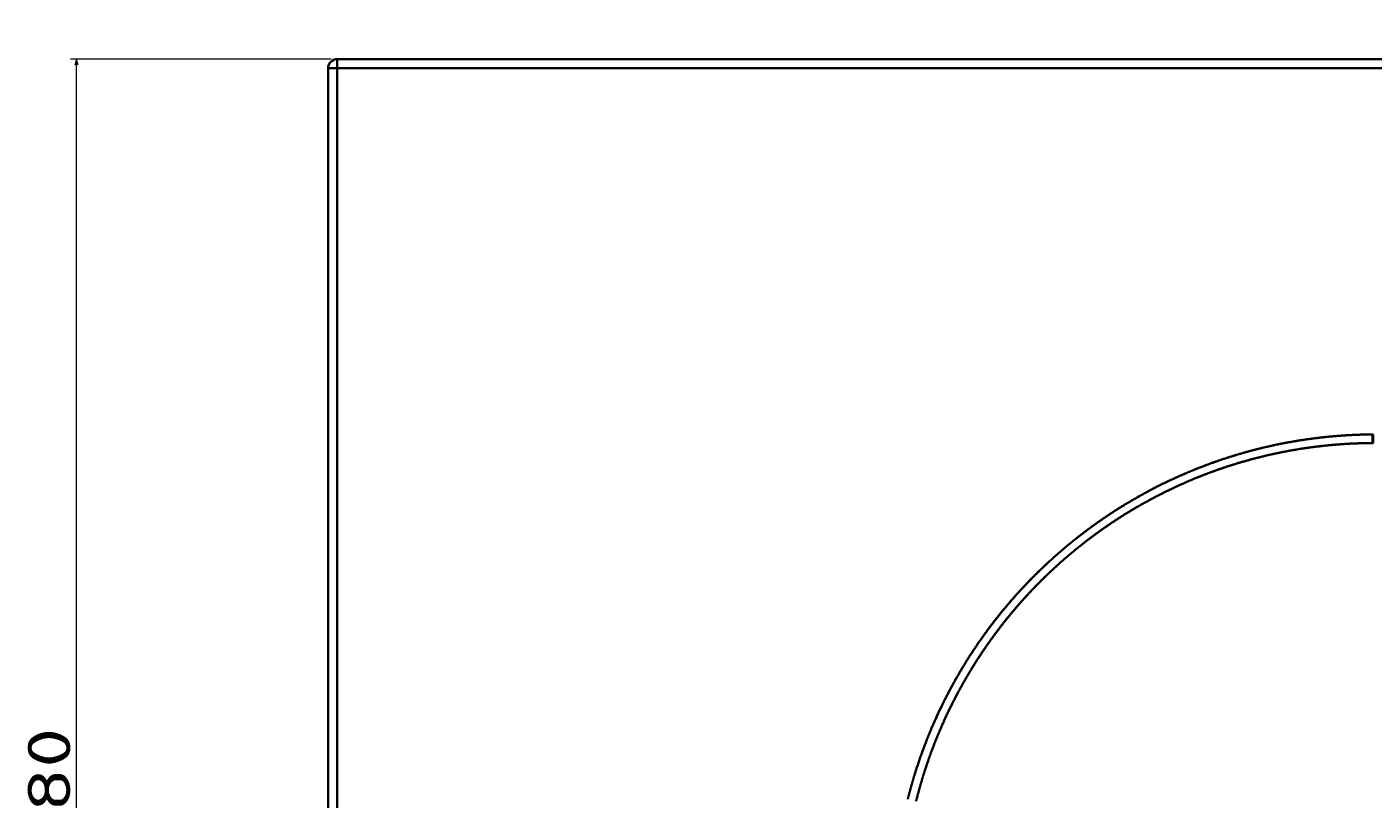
# Model space of a CAD drawing. Extents: x 46 to 1702, y 119 to 1173.
# Tile 2 of 7: x 46 to 487, y 419 to 672. Entities that reach past the tile are written whole.
import ezdxf
from ezdxf.enums import TextEntityAlignment as Align

# ---------------------------------------------------------------- set-up
doc = ezdxf.new("R2010")
doc.units = 0
doc.layers.get('0').update_dxf_attribs({"lineweight": 13})
doc.styles.get("Standard").update_dxf_attribs({"font": 'isocp.shx'})
doc.dimstyles.get("Standard").update_dxf_attribs({"dimtxt": 2.5, "dimasz": 2.5, "dimexe": 1.25, "dimexo": 0.625, "dimtad": 1, "dimcen": 2.5, "dimadec": 0, "dimazin": 0, "dimtfac": 1, "dimtmove": 0, "dimatfit": 0, "dimfxl": 0, "dimarcsym": 0})

# ---------------------------------------------------------------- blocks, each defined once
blk = doc.blocks.new('*D')
at = {"color": 7, "lineweight": 13}
for p, q in [((145.83, 1018.52), (96.49, 1018.52)), ((98.49, 963.6), (98.49, 1018.52)), ((148.4, 963.6), (96.49, 963.6)), ((145.83, 661.56), (60.47, 661.56)), ((62.47, 181.67), (62.47, 661.56)), ((145.78, 181.67), (60.47, 181.67)), ((144.83, 182.67), (144.83, 119.52)), ((1044.51, 182.67), (1044.51, 119.52)), ((144.83, 121.52), (1044.51, 121.52))]:
    blk.add_line(p, q, dxfattribs=at)
for points in [[(99.01, 1016.59), (98.49, 1018.52), (97.98, 1016.59)], [(97.98, 965.53), (98.49, 963.6), (99.01, 965.53)], [(62.99, 659.63), (62.47, 661.56), (61.95, 659.63)], [(61.95, 183.6), (62.47, 181.67), (62.99, 183.6)], [(146.76, 122.04), (144.83, 121.52), (146.76, 121.01)], [(1042.58, 121.01), (1044.51, 121.52), (1042.58, 122.04)]]:
    blk.add_lwpolyline(points, dxfattribs=at)
for s, p, p2 in [('55', (96.49, 977.52), (96.49, 1004.61)), ('480', (60.47, 400.6), (60.47, 442.63))]:
    blk.add_text(s, height=14, rotation=90, dxfattribs=at).set_placement(p, p2, align=Align.FIT)
blk.add_text('900', height=14, dxfattribs=at).set_placement((573.65, 123.52), (615.69, 123.52), align=Align.FIT)
blk = doc.blocks.new('BLOCK17')
at = {"color": 7, "lineweight": 35}
for p, q in [((446.84, 243), (-446.84, 243)), ((-446.84, 243), (446.84, 243)), ((-449.84, 240), (-449.84, -233.89)), ((446.84, 240), (-446.84, 240)), ((-446.84, 240), (-446.84, -233.89)), ((-446.84, 240), (446.84, 240)), ((-446.84, -233.89), (-446.84, 240))]:
    blk.add_line(p, q, dxfattribs=at)
at = {"color": 7, "lineweight": 35, "ltscale": 0.075}
for p, q in [((-446.84, 243), (-446.84, 240)), ((-446.84, 243), (-446.84, 240)), ((-446.84, 240), (-449.84, 240)), ((-446.84, 240), (-449.84, 240))]:
    blk.add_line(p, q, dxfattribs=at)
at = {"color": 7, "lineweight": 35, "ltscale": 0.070483}
blk.add_line((-107.87, 120.1), (-107.85, 117.28), dxfattribs=at)
blk.add_line((-107.87, 120.1), (-107.85, 117.28), dxfattribs=at)
at = {"color": 7, "lineweight": 35, "ltscale": 0.005168}
blk.add_line((-107.66, 120.1), (-107.87, 120.1), dxfattribs=at)
blk.add_line((-107.66, 120.1), (-107.87, 120.1), dxfattribs=at)
at = {"color": 7, "lineweight": 35, "ltscale": 0.070477}
blk.add_line((-107.66, 120.1), (-107.66, 117.28), dxfattribs=at)
at = {"color": 7, "lineweight": 35, "ltscale": 0.004615}
for p, q in [((-107.66, 117.28), (-107.85, 117.28)), ((-107.85, 117.28), (-107.66, 117.28))]:
    blk.add_line(p, q, dxfattribs=at)
at = {"color": 7, "lineweight": 35}
blk.add_arc((-446.84, 240), 3, 90, 180, dxfattribs=at)
blk.add_ellipse((-446.84, 240), major_axis=(0, 3), ratio=0.99863, start_param=0.000002, end_param=1.570796, dxfattribs=at)
for points, knots in [([(-107.87, 120.1), (-108.15, 120.1), (-108.43, 120.09), (-108.71, 120.09), (-109.26, 120.08), (-109.8, 120.07), (-110.13, 120.07), (-110.95, 120.05), (-111.78, 120.02), (-112.33, 120.01), (-114.55, 119.92), (-116.76, 119.8), (-118.41, 119.69), (-122.52, 119.35), (-126.61, 118.89), (-129.06, 118.56), (-133.93, 117.81), (-138.75, 116.88), (-141.16, 116.36), (-150.76, 114.11), (-160.14, 111.13), (-167.04, 108.48), (-177.13, 103.91), (-186.74, 98.49), (-189.91, 96.59), (-196.12, 92.6), (-202.09, 88.25), (-205.02, 85.98), (-210.09, 81.81), (-214.95, 77.38), (-217.03, 75.39), (-221.96, 70.46), (-226.62, 65.26), (-229.26, 62.11), (-234.32, 55.65), (-238.97, 48.87), (-241.17, 45.41), (-244.52, 39.76), (-247.58, 33.93), (-248.68, 31.73), (-250.45, 28.02), (-252.09, 24.25), (-252.73, 22.74), (-253.66, 20.46), (-254.54, 18.15), (-254.83, 17.38), (-255.4, 15.85), (-255.94, 14.3), (-256.21, 13.53), (-256.74, 11.97), (-257.24, 10.41), (-257.49, 9.63), (-258.19, 7.38), (-258.84, 5.12), (-259.25, 3.65), (-259.64, 2.17), (-260.02, 0.69)], [0, 0, 0, 0, 0, 0, 1.93713, 1.93713, 1.93713, 3.786126, 3.786126, 3.786126, 7.660366, 7.660366, 7.660366, 19.185976, 19.185976, 19.185976, 36.386371, 36.386371, 36.386371, 53.611235, 53.611235, 53.611235, 105.556417, 105.556417, 105.556417, 131.676124, 131.676124, 131.676124, 157.872725, 157.872725, 157.872725, 178.236523, 178.236523, 178.236523, 207.289565, 207.289565, 207.289565, 236.249512, 236.249512, 236.249512, 253.567551, 253.567551, 253.567551, 265.088544, 265.088544, 265.088544, 270.829611, 270.829611, 270.829611, 276.559604, 276.559604, 276.559604, 282.298984, 282.298984, 282.298984, 292.962755, 292.962755, 292.962755, 292.962755, 292.962755, 292.962755]), ([(-107.87, 120.1), (-108.18, 120.1), (-108.49, 120.09), (-108.81, 120.09), (-109.27, 120.08), (-109.74, 120.07), (-109.9, 120.07), (-118.27, 119.9), (-126.61, 119.18), (-134.7, 117.95), (-151.77, 114.22), (-168.08, 108.2), (-176.51, 104.38), (-190.03, 97), (-202.53, 88.06), (-207.36, 84.23), (-215.71, 76.94), (-223.39, 68.94), (-226.66, 65.26), (-234.07, 56.24), (-240.63, 46.54), (-244.12, 40.73), (-248.74, 32.02), (-252.67, 22.97), (-253.82, 20.12), (-255.91, 14.58), (-257.75, 8.94), (-258.56, 6.21), (-259.32, 3.45), (-260.02, 0.69)], [0, 0, 0, 0, 0, 0, 2.171453, 2.171453, 2.171453, 3.257181, 3.257181, 3.257181, 60.635307, 60.635307, 60.635307, 126.068956, 126.068956, 126.068956, 169.920873, 169.920873, 169.920873, 204.9495, 204.9495, 204.9495, 252.874452, 252.874452, 252.874452, 274.541877, 274.541877, 274.541877, 294.51602, 294.51602, 294.51602, 294.51602, 294.51602, 294.51602]), ([(-107.85, 117.28), (-108.11, 117.28), (-108.37, 117.28), (-108.63, 117.27), (-109.16, 117.27), (-109.68, 117.26), (-109.94, 117.26), (-110.72, 117.24), (-111.51, 117.22), (-112.03, 117.2), (-113.37, 117.16), (-114.7, 117.1), (-115.52, 117.06), (-119.59, 116.82), (-123.65, 116.45), (-126.88, 116.07), (-132.51, 115.26), (-138.08, 114.2), (-140.46, 113.69), (-149.97, 111.48), (-159.27, 108.53), (-166.1, 105.91), (-176.08, 101.39), (-185.6, 96.02), (-188.73, 94.13), (-194.87, 90.17), (-200.77, 85.86), (-203.66, 83.61), (-208.67, 79.47), (-213.45, 75.07), (-215.5, 73.1), (-219.8, 68.77), (-223.87, 64.24), (-225.98, 61.77), (-231.08, 55.45), (-235.77, 48.81), (-238.42, 44.71), (-241.74, 39.11), (-244.77, 33.34), (-245.51, 31.89), (-247.3, 28.24), (-248.97, 24.54), (-249.93, 22.29), (-251.15, 19.27), (-252.29, 16.22), (-252.57, 15.46), (-253.12, 13.93), (-253.65, 12.39), (-253.9, 11.63), (-254.82, 8.87), (-255.66, 6.08), (-256.24, 4.07), (-256.78, 2.04), (-257.29, 0)], [0, 0, 0, 0, 0, 0, 1.82807, 1.82807, 1.82807, 3.656141, 3.656141, 3.656141, 7.312265, 7.312265, 7.312265, 13.054117, 13.054117, 13.054117, 35.926865, 35.926865, 35.926865, 53.129034, 53.129034, 53.129034, 105.015825, 105.015825, 105.015825, 131.097255, 131.097255, 131.097255, 157.235461, 157.235461, 157.235461, 177.556629, 177.556629, 177.556629, 200.763822, 200.763822, 200.763822, 235.476949, 235.476949, 235.476949, 247.010732, 247.010732, 247.010732, 264.276145, 264.276145, 264.276145, 270.016125, 270.016125, 270.016125, 275.752411, 275.752411, 275.752411, 290.518727, 290.518727, 290.518727, 290.518727, 290.518727, 290.518727]), ([(-257.29, 0), (-256.59, 2.8), (-255.83, 5.59), (-255, 8.34), (-252.61, 15.72), (-249.76, 22.92), (-247.78, 27.39), (-242.42, 38.34), (-236.02, 48.7), (-231.81, 54.68), (-224.73, 63.59), (-216.88, 71.79), (-213.98, 74.63), (-205.29, 82.59), (-195.88, 89.69), (-189.43, 93.96), (-175.71, 101.85), (-161.04, 107.95), (-153.33, 110.58), (-140.21, 114.11), (-126.73, 116.18), (-121.3, 116.78), (-115.67, 117.14), (-110.04, 117.25), (-109.84, 117.26), (-109.35, 117.27), (-108.85, 117.27), (-108.52, 117.28), (-108.18, 117.28), (-107.85, 117.28)], [0, 0, 0, 0, 0, 0, 20.609832, 20.609832, 20.609832, 55.584284, 55.584284, 55.584284, 108.464853, 108.464853, 108.464853, 137.957774, 137.957774, 137.957774, 194.006248, 194.006248, 194.006248, 252.633318, 252.633318, 252.633318, 291.624344, 291.624344, 291.624344, 292.764447, 292.764447, 292.764447, 295.140254, 295.140254, 295.140254, 295.140254, 295.140254, 295.140254])]:
    blk.add_open_spline(points, degree=5, knots=knots, dxfattribs=at)

msp = doc.modelspace()

# ---------------------------------------------------------------- linework, layer by layer
at = {"color": 7, "lineweight": 35}
msp.add_line((147.779, 181.666), (147.832, 661.56), dxfattribs=at)

# ---------------------------------------------------------------- block references
at = {"lineweight": 0}
msp.add_blockref('BLOCK17', (594.671, 418.56), dxfattribs=at)

# ---------------------------------------------------------------- dimensions: what is measured, and where the dimension line sits
at = {"color": 0, "lineweight": 0}
for base, p1, p2, angle, middle, dimtype in [((1044.509, 121.524), (144.832, 184.666), (1044.509, 184.666), 0, (594.671, 121.524), 161), ((62.47, 181.666), (147.832, 661.56), (147.779, 181.666), 269.99857, (62.47, 421.613), 160), ((98.494, 963.6), (147.832, 1018.524), (150.396, 963.6), 269.99857, (98.494, 991.062), 160)]:
    dim = msp.add_linear_dim(base=base, p1=p1, p2=p2, angle=angle, dimstyle='Standard', dxfattribs=at)
    dim.commit()
    dim.dimension.update_dxf_attribs({"geometry": '*D', "text_midpoint": middle, "dimtype": dimtype})

doc.saveas('drawing.dxf')
